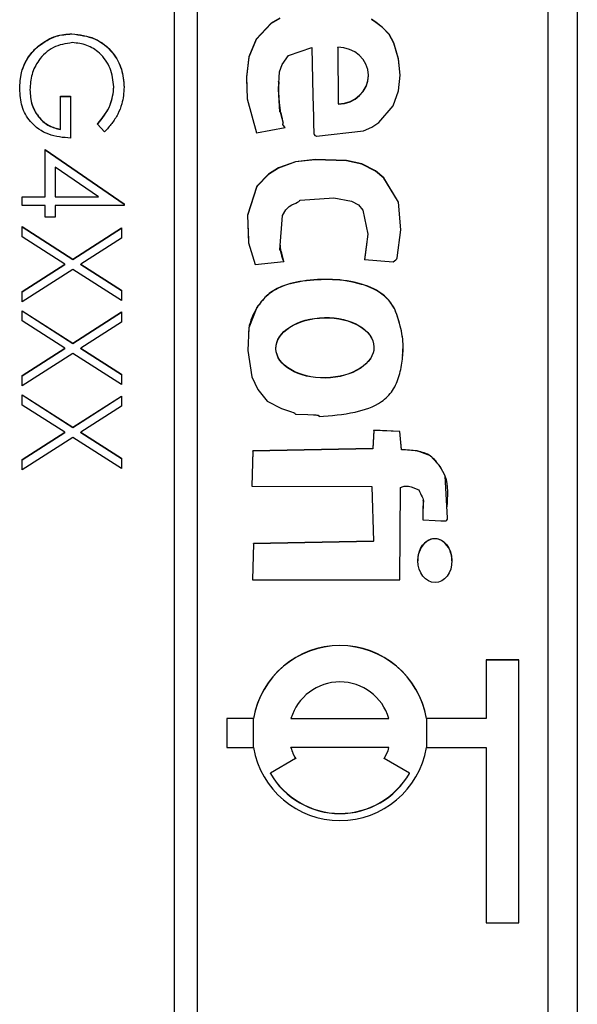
# Model space of a CAD drawing. Header units: millimetres. Extents: x 321 to 2529, y 215 to 2037.
# Tile 47 of 57: x 2221 to 2231, y 1174 to 1191. Entities that reach past the tile are written whole.
import ezdxf

# ---------------------------------------------------------------- set-up
doc = ezdxf.new("R2010")
doc.units = ezdxf.units.MM

msp = doc.modelspace()

# ---------------------------------------------------------------- linework, layer by layer
at = {"color": 7, "linetype": 'Continuous', "lineweight": 25}
for p, q in [((2230.727, 1200.739), (2230.727, 1152.557)), ((2223.827, 1200.181), (2223.827, 1140.239)), ((2224.227, 1140.239), (2224.227, 1200.181)), ((2230.227, 1142.237), (2230.227, 1198.183)), ((2222.078, 1190.904), (2222.078, 1190.908)), ((2221.505, 1190.695), (2221.505, 1190.7)), ((2226.628, 1190.675), (2226.637, 1189.71)), ((2226.628, 1190.671), (2226.628, 1190.675)), ((2226.628, 1190.671), (2226.637, 1189.706)), ((2227.151, 1190.19), (2227.151, 1190.195)), ((2225.609, 1190.092), (2225.609, 1190.086)), ((2221.358, 1189.946), (2221.358, 1189.951)), ((2222.797, 1189.995), (2222.797, 1190)), ((2221.881, 1189.841), (2222.056, 1189.841)), ((2221.881, 1189.275), (2221.881, 1189.841)), ((2221.881, 1189.837), (2222.056, 1189.837)), ((2222.056, 1189.841), (2222.056, 1189.122)), ((2226.637, 1189.706), (2226.637, 1189.71)), ((2222.637, 1189.231), (2222.513, 1189.362)), ((2225.689, 1189.355), (2225.689, 1189.349)), ((2221.881, 1189.27), (2221.881, 1189.275)), ((2225.237, 1189.214), (2225.727, 1189.307)), ((2221.62, 1188.121), (2221.62, 1188.926)), ((2221.62, 1188.926), (2222.971, 1187.999)), ((2221.62, 1188.922), (2222.971, 1187.995)), ((2222.532, 1188.121), (2221.794, 1188.627)), ((2221.794, 1188.627), (2221.794, 1188.121)), ((2221.227, 1188.121), (2221.62, 1188.121)), ((2221.227, 1187.968), (2221.227, 1188.121)), ((2221.227, 1188.116), (2221.62, 1188.116)), ((2221.62, 1188.116), (2221.62, 1188.121)), ((2221.794, 1188.121), (2222.532, 1188.121)), ((2221.794, 1188.116), (2221.794, 1188.121)), ((2221.794, 1188.116), (2222.532, 1188.116)), ((2222.532, 1188.116), (2222.532, 1188.121)), ((2221.62, 1187.968), (2221.227, 1187.968)), ((2221.62, 1187.772), (2221.62, 1187.968)), ((2221.794, 1187.968), (2221.794, 1187.772)), ((2222.971, 1187.968), (2221.794, 1187.968)), ((2222.971, 1187.999), (2222.971, 1187.968)), ((2221.794, 1187.772), (2221.62, 1187.772)), ((2221.227, 1187.609), (2222.094, 1187.055)), ((2221.227, 1187.433), (2221.227, 1187.609)), ((2221.227, 1187.605), (2222.094, 1187.05)), ((2222.094, 1187.055), (2222.927, 1187.587)), ((2222.094, 1187.05), (2222.927, 1187.583)), ((2222.927, 1187.587), (2222.927, 1187.411)), ((2221.957, 1186.967), (2221.227, 1187.433)), ((2222.927, 1187.411), (2222.232, 1186.967)), ((2227.124, 1187.343), (2227.086, 1187.041)), ((2222.094, 1187.05), (2222.094, 1187.055)), ((2225.213, 1186.962), (2225.703, 1187.011)), ((2227.086, 1187.046), (2227.577, 1187.006)), ((2221.227, 1186.5), (2221.957, 1186.967)), ((2221.227, 1186.496), (2221.957, 1186.962)), ((2222.094, 1186.879), (2221.227, 1186.324)), ((2221.957, 1186.962), (2221.957, 1186.967)), ((2222.927, 1186.346), (2222.094, 1186.879)), ((2222.232, 1186.967), (2222.927, 1186.522)), ((2222.232, 1186.962), (2222.232, 1186.967)), ((2222.232, 1186.962), (2222.927, 1186.518)), ((2221.227, 1186.324), (2221.227, 1186.5)), ((2222.927, 1186.522), (2222.927, 1186.346)), ((2221.227, 1186.172), (2222.094, 1185.617)), ((2221.227, 1185.996), (2221.227, 1186.172)), ((2221.227, 1186.168), (2222.094, 1185.613)), ((2225.242, 1186.223), (2225.242, 1186.227)), ((2221.957, 1185.53), (2221.227, 1185.996)), ((2222.094, 1185.617), (2222.927, 1186.15)), ((2222.094, 1185.613), (2222.927, 1186.146)), ((2222.927, 1186.15), (2222.927, 1185.974)), ((2222.927, 1185.974), (2222.232, 1185.53)), ((2221.227, 1185.063), (2221.957, 1185.53)), ((2221.227, 1185.059), (2221.957, 1185.525)), ((2221.957, 1185.525), (2221.957, 1185.53)), ((2222.094, 1185.613), (2222.094, 1185.617)), ((2222.232, 1185.53), (2222.927, 1185.085)), ((2222.232, 1185.525), (2222.232, 1185.53)), ((2222.232, 1185.525), (2222.927, 1185.081)), ((2222.094, 1185.442), (2221.227, 1184.887)), ((2222.927, 1184.909), (2222.094, 1185.442)), ((2221.227, 1184.887), (2221.227, 1185.063)), ((2222.927, 1185.085), (2222.927, 1184.909)), ((2221.227, 1184.735), (2222.094, 1184.18)), ((2221.227, 1184.559), (2221.227, 1184.735)), ((2221.227, 1184.731), (2222.094, 1184.176)), ((2222.094, 1184.18), (2222.927, 1184.713)), ((2222.094, 1184.176), (2222.927, 1184.709)), ((2222.927, 1184.713), (2222.927, 1184.537)), ((2221.957, 1184.093), (2221.227, 1184.559)), ((2222.927, 1184.537), (2222.232, 1184.093)), ((2222.094, 1184.176), (2222.094, 1184.18)), ((2221.227, 1183.626), (2221.957, 1184.093)), ((2221.227, 1183.622), (2221.957, 1184.088)), ((2222.094, 1184.005), (2221.227, 1183.45)), ((2221.957, 1184.088), (2221.957, 1184.093)), ((2222.927, 1183.472), (2222.094, 1184.005)), ((2222.232, 1184.093), (2222.927, 1183.648)), ((2222.232, 1184.088), (2222.232, 1184.093)), ((2222.232, 1184.088), (2222.927, 1183.644)), ((2227.246, 1184.127), (2227.226, 1183.815)), ((2227.246, 1184.123), (2227.226, 1183.811)), ((2227.692, 1184.109), (2227.246, 1184.127)), ((2227.246, 1184.123), (2227.246, 1184.127)), ((2227.692, 1184.105), (2227.246, 1184.123)), ((2227.717, 1183.797), (2227.692, 1184.109)), ((2227.692, 1184.105), (2227.692, 1184.109)), ((2227.717, 1183.793), (2227.692, 1184.105)), ((2227.226, 1183.815), (2225.174, 1183.775)), ((2227.226, 1183.811), (2225.174, 1183.77)), ((2227.226, 1183.811), (2227.226, 1183.815)), ((2227.717, 1183.793), (2227.717, 1183.797)), ((2222.927, 1183.648), (2222.927, 1183.472)), ((2225.174, 1183.775), (2225.157, 1183.173)), ((2225.174, 1183.77), (2225.157, 1183.173)), ((2225.174, 1183.77), (2225.174, 1183.775)), ((2221.227, 1183.45), (2221.227, 1183.626)), ((2225.157, 1183.173), (2227.21, 1183.169)), ((2227.21, 1183.169), (2227.24, 1182.233)), ((2227.692, 1181.568), (2227.701, 1183.151)), ((2228.09, 1182.925), (2228.09, 1182.93)), ((2225.188, 1182.192), (2225.171, 1181.568)), ((2225.188, 1182.188), (2225.171, 1181.568)), ((2227.24, 1182.233), (2225.188, 1182.192)), ((2227.24, 1182.228), (2225.188, 1182.188)), ((2225.188, 1182.188), (2225.188, 1182.192)), ((2227.24, 1182.228), (2227.24, 1182.233)), ((2227.996, 1181.902), (2227.996, 1181.896)), ((2228.582, 1181.893), (2228.582, 1181.899)), ((2225.171, 1181.568), (2227.692, 1181.568)), ((2229.727, 1180.2), (2229.165, 1180.2)), ((2229.165, 1180.2), (2229.165, 1179.201)), ((2229.727, 1180.196), (2229.165, 1180.196)), ((2229.727, 1175.705), (2229.727, 1180.2)), ((2224.727, 1179.201), (2224.727, 1178.702)), ((2225.186, 1179.201), (2224.727, 1179.201)), ((2225.186, 1179.197), (2224.727, 1179.197)), ((2225.186, 1179.197), (2225.186, 1179.201)), ((2225.826, 1179.197), (2225.826, 1179.201)), ((2225.826, 1179.201), (2227.503, 1179.201)), ((2225.826, 1179.197), (2227.503, 1179.197)), ((2227.503, 1179.197), (2227.503, 1179.201)), ((2229.165, 1179.201), (2228.144, 1179.201)), ((2228.144, 1179.197), (2228.144, 1179.201)), ((2229.165, 1179.197), (2228.144, 1179.197)), ((2229.165, 1179.197), (2229.165, 1179.201)), ((2224.727, 1178.702), (2225.186, 1178.702)), ((2227.503, 1178.702), (2225.826, 1178.702)), ((2225.826, 1178.697), (2225.826, 1178.702)), ((2227.503, 1178.697), (2227.503, 1178.702)), ((2228.144, 1178.702), (2229.165, 1178.702)), ((2229.165, 1178.702), (2229.165, 1175.705)), ((2225.907, 1178.514), (2225.474, 1178.265)), ((2227.856, 1178.265), (2227.423, 1178.514)), ((2225.474, 1178.26), (2225.474, 1178.265)), ((2227.856, 1178.26), (2227.856, 1178.265)), ((2229.165, 1175.705), (2229.727, 1175.705))]:
    msp.add_line(p, q, dxfattribs=at)
at = {"color": 8, "linetype": 'Continuous', "lineweight": 25}
for p, q in [((2225.186, 1178.702), (2225.186, 1179.197)), ((2228.144, 1179.197), (2228.144, 1178.702))]:
    msp.add_line(p, q, dxfattribs=at)
at = {"color": 7, "linetype": 'Continuous', "lineweight": 25, "flags": 128}
for points in [[(2225.638, 1191.175), (2225.488, 1191.088), (2225.229, 1190.814), (2225.103, 1190.51), (2225.068, 1190.171), (2225.076, 1189.792), (2225.237, 1189.214)], [(2225.638, 1191.17), (2225.488, 1191.084), (2225.229, 1190.81), (2225.103, 1190.505), (2225.068, 1190.166), (2225.073, 1189.938)], [(2226.184, 1190.671), (2226.201, 1189.847), (2226.21, 1189.485), (2226.215, 1189.325), (2226.217, 1189.255), (2226.219, 1189.2), (2226.224, 1189.184), (2226.234, 1189.17), (2226.25, 1189.159), (2226.258, 1189.157), (2226.261, 1189.156), (2226.263, 1189.156), (2226.264, 1189.156), (2226.264, 1189.156), (2226.264, 1189.156), (2226.264, 1189.156), (2226.264, 1189.156), (2226.264, 1189.156), (2226.264, 1189.156), (2227.07, 1189.246), (2227.21, 1189.308), (2227.333, 1189.388), (2227.574, 1189.677), (2227.669, 1189.929), (2227.698, 1190.199), (2227.669, 1190.477), (2227.589, 1190.75), (2227.506, 1190.9), (2227.395, 1191.016), (2227.28, 1191.104), (2227.227, 1191.141), (2227.202, 1191.157)], [(2227.681, 1190.363), (2227.669, 1190.472), (2227.589, 1190.746), (2227.506, 1190.896), (2227.395, 1191.012), (2227.28, 1191.099), (2227.227, 1191.136), (2227.202, 1191.153)], [(2225.727, 1189.307), (2225.693, 1189.343), (2225.69, 1189.349), (2225.689, 1189.357), (2225.691, 1189.383), (2225.683, 1189.451), (2225.672, 1189.501), (2225.665, 1189.528), (2225.661, 1189.541), (2225.658, 1189.552), (2225.654, 1189.558), (2225.646, 1189.563), (2225.639, 1189.568), (2225.637, 1189.571), (2225.636, 1189.573), (2225.636, 1189.573), (2225.636, 1189.574), (2225.636, 1189.574), (2225.636, 1189.574), (2225.636, 1189.574), (2225.636, 1189.574), (2225.636, 1189.574), (2225.612, 1189.958), (2225.633, 1190.258), (2225.677, 1190.382), (2225.785, 1190.535), (2226.184, 1190.671)], [(2227.577, 1187.006), (2227.62, 1187.04), (2227.636, 1187.057), (2227.641, 1187.066), (2227.643, 1187.07), (2227.643, 1187.072), (2227.643, 1187.072), (2227.644, 1187.073), (2227.644, 1187.073), (2227.644, 1187.073), (2227.644, 1187.073), (2227.644, 1187.073), (2227.707, 1187.555), (2227.666, 1188.03), (2227.416, 1188.444), (2227.276, 1188.564), (2227.037, 1188.681), (2226.778, 1188.741), (2226.239, 1188.758), (2225.902, 1188.719), (2225.614, 1188.614), (2225.444, 1188.508), (2225.373, 1188.439), (2225.314, 1188.373), (2225.268, 1188.323), (2225.254, 1188.311), (2225.249, 1188.305), (2225.247, 1188.302), (2225.246, 1188.301), (2225.246, 1188.3), (2225.246, 1188.3), (2225.246, 1188.3), (2225.245, 1188.3), (2225.245, 1188.3), (2225.245, 1188.3), (2225.245, 1188.3), (2225.085, 1187.803), (2225.099, 1187.33), (2225.213, 1186.962)], [(2227.684, 1187.823), (2227.666, 1188.026), (2227.416, 1188.44), (2227.276, 1188.559), (2227.037, 1188.676), (2226.778, 1188.736), (2226.239, 1188.753), (2225.902, 1188.715), (2225.614, 1188.609), (2225.444, 1188.503), (2225.373, 1188.434), (2225.314, 1188.369), (2225.268, 1188.318), (2225.254, 1188.306), (2225.249, 1188.301), (2225.247, 1188.298), (2225.246, 1188.297), (2225.246, 1188.296), (2225.246, 1188.296), (2225.246, 1188.296), (2225.245, 1188.296), (2225.245, 1188.296), (2225.245, 1188.296), (2225.245, 1188.296), (2225.085, 1187.798), (2225.098, 1187.38)], [(2225.703, 1187.011), (2225.679, 1187.111), (2225.668, 1187.155), (2225.662, 1187.174), (2225.657, 1187.189), (2225.652, 1187.195), (2225.645, 1187.2), (2225.637, 1187.205), (2225.635, 1187.208), (2225.635, 1187.21), (2225.634, 1187.211), (2225.634, 1187.211), (2225.634, 1187.211), (2225.634, 1187.211), (2225.634, 1187.211), (2225.634, 1187.211), (2225.634, 1187.211), (2225.683, 1187.802), (2225.737, 1187.898), (2225.794, 1187.955), (2225.842, 1187.983), (2225.91, 1188.013), (2225.939, 1188.027), (2225.962, 1188.039), (2225.972, 1188.051), (2225.978, 1188.058), (2225.981, 1188.06), (2225.983, 1188.061), (2225.983, 1188.061), (2225.984, 1188.061), (2225.984, 1188.061), (2225.984, 1188.061), (2225.984, 1188.061), (2225.984, 1188.061), (2225.984, 1188.061), (2226.561, 1188.099), (2226.865, 1188.042), (2226.98, 1187.981), (2227.056, 1187.893), (2227.14, 1187.48), (2227.086, 1187.046)], [(2225.242, 1186.227), (2225.106, 1185.879), (2225.087, 1185.493), (2225.156, 1185.043), (2225.257, 1184.823), (2225.421, 1184.625), (2225.664, 1184.497), (2225.784, 1184.458), (2225.838, 1184.441), (2225.863, 1184.434), (2225.874, 1184.43), (2225.882, 1184.427), (2225.888, 1184.423), (2225.893, 1184.415), (2225.899, 1184.408), (2225.902, 1184.406), (2225.903, 1184.405), (2225.904, 1184.405), (2225.904, 1184.405), (2225.905, 1184.405), (2225.905, 1184.405), (2225.905, 1184.405), (2225.905, 1184.405), (2225.905, 1184.405), (2226.117, 1184.395), (2226.211, 1184.392), (2226.252, 1184.389), (2226.27, 1184.388), (2226.284, 1184.386), (2226.291, 1184.383), (2226.296, 1184.378), (2226.307, 1184.364)], [(2228.085, 1182.597), (2228.297, 1182.583), (2228.391, 1182.579), (2228.432, 1182.578), (2228.464, 1182.578), (2228.48, 1182.582), (2228.494, 1182.593), (2228.505, 1182.609), (2228.507, 1182.617), (2228.508, 1182.62), (2228.508, 1182.622), (2228.508, 1182.622), (2228.508, 1182.623), (2228.508, 1182.623), (2228.508, 1182.623), (2228.508, 1182.623), (2228.508, 1182.623), (2228.508, 1182.623), (2228.465, 1183.346), (2228.378, 1183.507), (2228.214, 1183.691), (2227.988, 1183.776), (2227.717, 1183.797)]]:
    msp.add_lwpolyline(points, dxfattribs=at)
at = {"color": 7, "linetype": 'Continuous', "lineweight": 25}
for centre, radius, start, end in [((2227.668, 1189.93), 2.053, 175.6404, 195.6236), ((2226.322, 1187.29), 0.681, 179.9064, 204.5952), ((2226.665, 1178.95), 1.5, 9.6397, 170.3603), ((2226.665, 1178.946), 1.5, 9.6397, 170.3603), ((2226.665, 1178.95), 0.875, 16.6472, 163.3528), ((2226.665, 1178.953), 1.5, 189.6397, 350.3603), ((2226.664, 1178.952), 0.874, 196.6171, 210.0243), ((2226.664, 1178.947), 0.874, 196.6171, 210.0243), ((2226.666, 1178.952), 0.874, 329.9757, 343.3829), ((2226.666, 1178.947), 0.874, 329.9757, 343.3829), ((2226.665, 1178.953), 1.376, 210.0433, 329.9567), ((2226.665, 1178.949), 1.376, 210.0433, 329.9567)]:
    msp.add_arc(centre, radius, start, end, dxfattribs=at)
for centre, major_axis, ratio, start_param, end_param in [((2226.632, 1190.193), (0.519, 0.016), 0.930244, 4.692286, 7.833878), ((2226.632, 1190.188), (0.519, 0.016), 0.930244, 4.692286, 6.255152), ((2228.289, 1181.895), (-0.003, 0.377), 0.77679, 4.701596, 7.843189)]:
    msp.add_ellipse(centre, major_axis=major_axis, ratio=ratio, start_param=start_param, end_param=end_param, dxfattribs=at)
for centre, major_axis, ratio in [((2226.408, 1185.54), (0.839, 0.016), 0.61379), ((2226.408, 1185.536), (0.839, 0.016), 0.61379), ((2228.289, 1181.9), (-0.003, 0.377), 0.77679)]:
    msp.add_ellipse(centre, major_axis=major_axis, ratio=ratio, dxfattribs=at)
for points, knots in [([(2221.505, 1190.7), (2221.602, 1190.767), (2221.776, 1190.887), (2221.986, 1190.901), (2222.078, 1190.908)], [0, 0, 0, 0, 0.559317, 1, 1, 1, 1]), ([(2221.505, 1190.695), (2221.602, 1190.762), (2221.776, 1190.882), (2221.986, 1190.897), (2222.078, 1190.904)], [0, 0, 0, 0, 0.559317, 1, 1, 1, 1]), ([(2222.078, 1190.908), (2222.211, 1190.891), (2222.478, 1190.858), (2222.777, 1190.613), (2222.946, 1190.309), (2222.962, 1190.099), (2222.971, 1189.994)], [0, 0, 0, 0, 0.27959, 0.559072, 0.779411, 1, 1, 1, 1]), ([(2222.078, 1190.904), (2222.211, 1190.887), (2222.478, 1190.853), (2222.777, 1190.609), (2222.946, 1190.304), (2222.962, 1190.095), (2222.971, 1189.99)], [0, 0, 0, 0, 0.27959, 0.559072, 0.779411, 1, 1, 1, 1]), ([(2221.184, 1189.964), (2221.189, 1190.058), (2221.198, 1190.214), (2221.275, 1190.417), (2221.372, 1190.574), (2221.461, 1190.658), (2221.505, 1190.7)], [0, 0, 0, 0, 0.339789, 0.559872, 0.779908, 1, 1, 1, 1]), ([(2222.085, 1190.755), (2221.972, 1190.738), (2221.747, 1190.703), (2221.51, 1190.478), (2221.379, 1190.216), (2221.365, 1190.039), (2221.358, 1189.951)], [0, 0, 0, 0, 0.279061, 0.558584, 0.779236, 1, 1, 1, 1]), ([(2222.797, 1190), (2222.783, 1190.107), (2222.757, 1190.322), (2222.576, 1190.573), (2222.339, 1190.727), (2222.169, 1190.746), (2222.085, 1190.755)], [0, 0, 0, 0, 0.279847, 0.559555, 0.779847, 1, 1, 1, 1]), ([(2221.184, 1189.959), (2221.189, 1190.054), (2221.198, 1190.209), (2221.275, 1190.413), (2221.372, 1190.57), (2221.461, 1190.654), (2221.505, 1190.695)], [0, 0, 0, 0, 0.339789, 0.559872, 0.779908, 1, 1, 1, 1]), ([(2222.056, 1189.122), (2221.927, 1189.133), (2221.671, 1189.154), (2221.368, 1189.369), (2221.204, 1189.662), (2221.191, 1189.863), (2221.184, 1189.964)], [0, 0, 0, 0, 0.280351, 0.559367, 0.779371, 1, 1, 1, 1]), ([(2221.358, 1189.951), (2221.365, 1189.863), (2221.378, 1189.688), (2221.505, 1189.473), (2221.679, 1189.324), (2221.814, 1189.291), (2221.881, 1189.275)], [0, 0, 0, 0, 0.2802537, 0.5599124, 0.7799408, 1, 1, 1, 1]), ([(2221.358, 1189.946), (2221.365, 1189.859), (2221.378, 1189.683), (2221.505, 1189.468), (2221.679, 1189.319), (2221.814, 1189.287), (2221.881, 1189.27)], [0, 0, 0, 0, 0.280254, 0.559912, 0.779941, 1, 1, 1, 1]), ([(2222.513, 1189.362), (2222.6, 1189.467), (2222.754, 1189.655), (2222.784, 1189.894), (2222.797, 1190)], [0, 0, 0, 0, 0.55984, 1, 1, 1, 1]), ([(2222.513, 1189.358), (2222.6, 1189.463), (2222.754, 1189.65), (2222.784, 1189.89), (2222.797, 1189.995)], [0, 0, 0, 0, 0.5598397, 1, 1, 1, 1]), ([(2222.971, 1189.994), (2222.964, 1189.897), (2222.952, 1189.737), (2222.866, 1189.53), (2222.765, 1189.37), (2222.68, 1189.277), (2222.637, 1189.231)], [0, 0, 0, 0, 0.339527, 0.559586, 0.779731, 1, 1, 1, 1]), ([(2226.307, 1184.364), (2226.513, 1184.379), (2226.881, 1184.407), (2227.329, 1184.555), (2227.584, 1184.8), (2227.689, 1185.064), (2227.737, 1185.335), (2227.758, 1185.637), (2227.695, 1185.945), (2227.611, 1186.202), (2227.515, 1186.339), (2227.466, 1186.388), (2227.444, 1186.409), (2227.434, 1186.418), (2227.43, 1186.422), (2227.428, 1186.423), (2227.427, 1186.424), (2227.427, 1186.424), (2227.426, 1186.425), (2227.316, 1186.522), (2227.017, 1186.656), (2226.535, 1186.722), (2226.055, 1186.695), (2225.662, 1186.607), (2225.394, 1186.433), (2225.292, 1186.295), (2225.242, 1186.227)], [0, 0, 0, 0, 0.113209, 0.201601, 0.250415, 0.301493, 0.3534, 0.400591, 0.46626, 0.52384, 0.546775, 0.556954, 0.561411, 0.563364, 0.564221, 0.564597, 0.564763, 0.564836, 0.564868, 0.564893, 0.645341, 0.737242, 0.829297, 0.907013, 0.953889, 1, 1, 1, 1]), ([(2227.736, 1185.404), (2227.742, 1185.469), (2227.757, 1185.654), (2227.694, 1185.941), (2227.611, 1186.198), (2227.515, 1186.335), (2227.466, 1186.384), (2227.444, 1186.405), (2227.434, 1186.413), (2227.43, 1186.417), (2227.428, 1186.419), (2227.427, 1186.42), (2227.427, 1186.42), (2227.426, 1186.42), (2227.316, 1186.518), (2227.017, 1186.651), (2226.535, 1186.717), (2226.055, 1186.691), (2225.662, 1186.603), (2225.394, 1186.429), (2225.292, 1186.291), (2225.242, 1186.223)], [0, 0, 0, 0, 0.05586, 0.159296, 0.249991, 0.286117, 0.30215, 0.309171, 0.312246, 0.313596, 0.314189, 0.31445, 0.314564, 0.314615, 0.314655, 0.441369, 0.586124, 0.731123, 0.853535, 0.927369, 1, 1, 1, 1]), ([(2225.242, 1186.223), (2225.182, 1186.11), (2225.103, 1185.962), (2225.101, 1185.798), (2225.1, 1185.759)], [0, 0, 0, 0, 0.763464, 1, 1, 1, 1]), ([(2228.497, 1182.816), (2228.513, 1182.999), (2228.534, 1183.245), (2228.37, 1183.522), (2228.231, 1183.706), (2227.978, 1183.785), (2227.808, 1183.79), (2227.717, 1183.793)], [0, 0, 0, 0, 0.358596, 0.483503, 0.650662, 0.815076, 1, 1, 1, 1]), ([(2227.701, 1183.151), (2227.721, 1183.158), (2227.765, 1183.174), (2227.876, 1183.172), (2227.956, 1183.135), (2228.013, 1183.109)], [0, 0, 0, 0, 0.199081, 0.426805, 1, 1, 1, 1]), ([(2228.013, 1183.109), (2228.032, 1183.068), (2228.056, 1183.014), (2228.1, 1182.933), (2228.075, 1182.797), (2228.081, 1182.683), (2228.085, 1182.597)], [0, 0, 0, 0, 0.254867, 0.341367, 0.507922, 1, 1, 1, 1]), ([(2228.089, 1182.925), (2228.088, 1182.901), (2228.086, 1182.815), (2228.086, 1182.729), (2228.086, 1182.667)], [0, 0, 0, 0, 0.282015, 1, 1, 1, 1])]:
    msp.add_open_spline(points, degree=3, knots=knots, dxfattribs=at)

doc.saveas('drawing.dxf')
